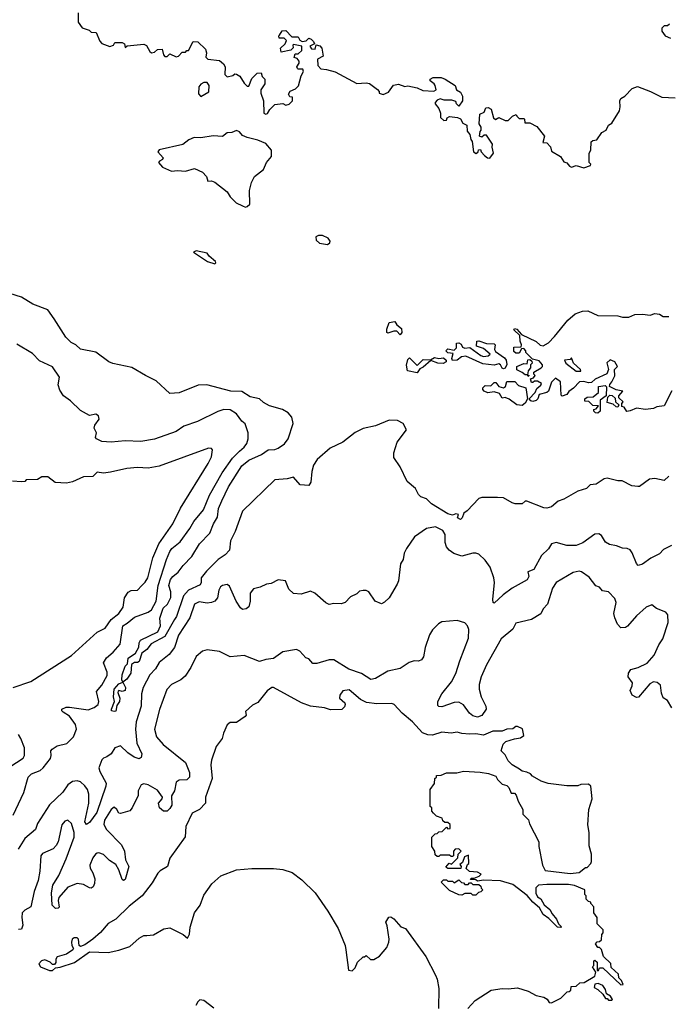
# Model space of a CAD drawing. Extents: x 1863118 to 1989590, y 394482 to 532474.
# Tile 132 of 215: x 1942712 to 1946911, y 440853 to 447230. Entities that reach past the tile are written whole.
import ezdxf

# ---------------------------------------------------------------- set-up
doc = ezdxf.new("R2010")
doc.units = 0

msp = doc.modelspace()

# ---------------------------------------------------------------- linework, layer by layer
at = {"layer": '0CON20XD'}
for points in [[(1943090, 447275), (1943090, 447215), (1943117, 447177), (1943161.7, 447161.7), (1943175, 447150), (1943208.3, 447148.3), (1943232.3, 447092.3), (1943245, 447076.7), (1943295, 447057.5), (1943320, 447065), (1943328.3, 447081.7), (1943345, 447082.5), (1943375, 447082.5), (1943390, 447075), (1943395, 447050), (1943408.3, 447061.7), (1943515, 447072.5), (1943533, 447063), (1943554.2, 447024.2), (1943565, 447016.7), (1943585, 447020), (1943605, 447037.5), (1943635, 447040), (1943643, 447003), (1943653, 446993), (1943667, 446993), (1943685, 447010), (1943725, 446990), (1943740, 446995), (1943765, 447020), (1943785, 447020), (1943795, 447030), (1943805, 447030), (1943835, 447090), (1943865, 447087.5), (1943915, 447040), (1943922.5, 447015), (1943918.3, 446988.3), (1943930, 446975), (1944005, 446966.7), (1944032.5, 446945), (1944043.3, 446925), (1944040, 446875), (1944055, 446860), (1944091.7, 446868.3), (1944105, 446880), (1944115, 446877.5), (1944137.5, 446865), (1944165, 446820), (1944185, 446800), (1944195, 446800), (1944215, 446850), (1944250, 446885), (1944276.4, 446886.4), (1944283, 446863), (1944300, 446845), (1944300, 446815), (1944273, 446777), (1944272.5, 446755), (1944290, 446705), (1944292.5, 446625), (1944305, 446617.5), (1944316.4, 446623.6), (1944330.7, 446649.3), (1944365, 446680), (1944415, 446687.5), (1944435, 446677.5), (1944456.1, 446683.9), (1944477.5, 446705), (1944478.3, 446728.3), (1944461.7, 446731.7), (1944453, 446747), (1944463.6, 446766.4), (1944497, 446783), (1944518.3, 446801.7), (1944533.6, 446866.4), (1944550, 446895), (1944545, 446910), (1944515, 446910), (1944510, 446915), (1944507.5, 446925), (1944521.7, 446948.3), (1944521.7, 446961.7), (1944508.3, 446978.3), (1944490, 446985), (1944495, 447010), (1944515, 447010), (1944538.3, 447031.7), (1944538.3, 447058.3), (1944485, 447070), (1944480, 447065), (1944481.7, 447048.3), (1944467, 447033), (1944405, 447020), (1944400, 447045), (1944430, 447075), (1944440, 447095), (1944425, 447110), (1944391.7, 447111.7), (1944390, 447125), (1944395, 447130), (1944411.7, 447158.3), (1944435, 447160), (1944475, 447120), (1944515, 447120), (1944526.7, 447096.7), (1944540, 447090), (1944567, 447093), (1944585, 447110), (1944600, 447105), (1944615, 447090), (1944620, 447075), (1944591.7, 447058.3), (1944601.7, 447041.7), (1944625, 447040), (1944632.5, 447067.5), (1944655, 447060), (1944667.5, 447045), (1944677.5, 446995), (1944640, 446975), (1944643, 446933), (1944661.2, 446911.2), (1944698.3, 446908.3), (1944755, 446893.3), (1944895, 446817.5), (1944955, 446822), (1944977.1, 446817.1), (1945029.3, 446779.3), (1945040, 446765), (1945040, 446755), (1945065, 446746.7), (1945099.5, 446760.5), (1945133, 446807), (1945165, 446812.5), (1945205, 446797.5), (1945225, 446802.5), (1945285, 446788), (1945322.5, 446772.5), (1945393, 446767), (1945407.5, 446775), (1945401.2, 446805), (1945395.9, 446815.9), (1945370, 446835), (1945370, 446845), (1945390, 446855), (1945415, 446855.8), (1945440, 446855), (1945467.5, 446845), (1945532.5, 446805), (1945540, 446775), (1945565, 446760), (1945580, 446735), (1945580, 446705), (1945555, 446670), (1945540, 446685), (1945535, 446700), (1945509.3, 446709.3), (1945459.3, 446709.3), (1945435, 446716.7), (1945415, 446710), (1945402.5, 446695), (1945402.5, 446685), (1945426.7, 446655), (1945436, 446624), (1945436.4, 446596.4), (1945458.3, 446578.3), (1945475, 446580), (1945480, 446595), (1945495, 446602.5), (1945546.4, 446596.4), (1945565, 446587.5), (1945580.7, 446560.7), (1945607, 446547), (1945608.3, 446508.3), (1945627, 446487), (1945633.6, 446453.6), (1945641.7, 446441.7), (1945650, 446375), (1945667, 446363), (1945680, 446375), (1945681.7, 446388.3), (1945695, 446390), (1945700, 446375), (1945720.7, 446350.7), (1945740, 446335), (1945755, 446332.5), (1945780, 446365), (1945770, 446405), (1945772.5, 446425), (1945735, 446482.5), (1945718.3, 446481.7), (1945705, 446470), (1945690, 446475), (1945693, 446507), (1945700, 446515), (1945700, 446535), (1945687.5, 446555), (1945691.7, 446618.3), (1945718.3, 446631.7), (1945730, 446660), (1945745, 446662.5), (1945765, 446650), (1945780, 446595), (1945793, 446583), (1945815, 446597.5), (1945855, 446577.5), (1945875, 446577.5), (1945903.6, 446606.4), (1945927, 446617), (1945930, 446605), (1945945, 446590), (1945975, 446590), (1945980, 446585), (1945981.7, 446561.7), (1946015, 446562.5), (1946059.3, 446539.3), (1946108.8, 446475), (1946100, 446435), (1946125, 446433.3), (1946147.7, 446407.7), (1946155, 446378.8), (1946213.9, 446343.9), (1946235, 446310), (1946255, 446302.5), (1946270.8, 446280.8), (1946285, 446276.2), (1946315, 446286.7), (1946365, 446270), (1946407.5, 446285), (1946410, 446295), (1946400, 446305), (1946400, 446365), (1946410, 446385), (1946411.7, 446438.3), (1946423, 446447), (1946448.3, 446451.7), (1946480.7, 446499.3), (1946510, 446515), (1946523.6, 446546.4), (1946545, 446560), (1946595, 446640), (1946600, 446665), (1946597.5, 446705), (1946605, 446720), (1946630, 446735), (1946677.5, 446785), (1946712.9, 446797.1), (1946795.5, 446765.5), (1946868.3, 446728.3), (1946955, 446724.3)], [(1946919.3, 447200.7), (1946905, 447190), (1946885, 447190), (1946870, 447175), (1946870, 447155), (1946890, 447125), (1946925, 447110)], [(1943885, 446732.5), (1943937, 446763), (1943940, 446805), (1943925, 446823.3), (1943905, 446822.5), (1943885, 446812.5), (1943872.5, 446795), (1943870.7, 446750.7), (1943885, 446732.5)], [(1944175, 446016.7), (1944185, 446020), (1944202.5, 446035), (1944200, 446125), (1944212.5, 446175), (1944232.5, 446215), (1944290.5, 446259.5), (1944310, 446305), (1944343.3, 446345), (1944342.5, 446385), (1944305, 446428.8), (1944255, 446450), (1944185, 446466.7), (1944155, 446481.2), (1944135, 446503.3), (1944115, 446512.5), (1944085, 446500), (1944055, 446497.5), (1944025, 446473.3), (1943965, 446478), (1943885, 446464.4), (1943842.1, 446467.9), (1943807.9, 446452.1), (1943768.8, 446421.2), (1943615, 446386.7), (1943607.5, 446375), (1943641.2, 446335), (1943637.5, 446325), (1943617.5, 446315), (1943611.2, 446305), (1943636.7, 446275), (1943695, 446248.8), (1943735, 446254), (1943785, 446250), (1943845, 446266), (1943895, 446243.8), (1943921.2, 446215), (1943930, 446185), (1943955, 446186.7), (1943975, 446178), (1944055, 446116.2), (1944075, 446083.3), (1944113.3, 446045), (1944155, 446023.8), (1944175, 446016.7)], [(1944705, 445773.3), (1944720, 445785), (1944722.5, 445795), (1944710, 445815), (1944673, 445833), (1944647, 445833), (1944630, 445825), (1944631.7, 445801.7), (1944653.9, 445783.9), (1944705, 445773.3)], [(1943975, 445650), (1943982.5, 445655), (1943980, 445665), (1943938.3, 445698.3), (1943925, 445717.5), (1943855, 445732.5), (1943837.5, 445725), (1943927.5, 445665), (1943975, 445650)], [(1946915, 444273.3), (1946885, 444246.2), (1946825, 444258), (1946790, 444255), (1946725, 444207.5), (1946715, 444206.7), (1946675, 444211.2), (1946613, 444243), (1946585, 444243.8), (1946515, 444260.8), (1946495, 444257.5), (1946445, 444222.7), (1946405, 444217.1), (1946380.8, 444195), (1946325, 444177.3), (1946235, 444124.6), (1946198.3, 444111.7), (1946154.7, 444075.3), (1946125, 444066.8), (1946105, 444067.7), (1945995, 444112.9), (1945985, 444112.5), (1945964.3, 444094.3), (1945920, 444095), (1945900.3, 444100.3), (1945845, 444133.3), (1945805, 444136.2), (1945705, 444136), (1945685, 444128.8), (1945610, 444050), (1945586.7, 444035), (1945576.1, 444003.9), (1945565, 443994), (1945546.7, 444005), (1945552.5, 444025), (1945535, 444028.8), (1945515, 444020.6), (1945485, 444030), (1945378.1, 444095), (1945345, 444126.9), (1945309.7, 444139.7), (1945294, 444155), (1945273.7, 444193.7), (1945220, 444240), (1945174.6, 444335), (1945133.6, 444395), (1945133.8, 444425), (1945156.2, 444495), (1945215.7, 444575), (1945194.4, 444615), (1945158, 444635), (1945103.4, 444636.6), (1945015, 444599.2), (1944935, 444582.5), (1944884, 444556), (1944804, 444495), (1944722, 444455), (1944637.3, 444382.7), (1944614.5, 444345.5), (1944602.7, 444305), (1944596.1, 444235), (1944585, 444214.2), (1944528, 444218), (1944485, 444266.7), (1944443.2, 444256.8), (1944365, 444250), (1944155, 444047.9), (1944108.2, 443915), (1944077.5, 443855), (1944070, 443795), (1944041.5, 443765), (1943998.2, 443735), (1943921.9, 443658.1), (1943887.7, 443615), (1943887.1, 443585), (1943880.5, 443569.5), (1943805.6, 443534.4), (1943772.3, 443497.7), (1943727.6, 443365), (1943715.5, 443344.5), (1943651.4, 443235), (1943562.8, 443187.2), (1943535, 443151.1), (1943503, 443127), (1943485, 443074.2), (1943475, 443066), (1943455, 443066.7), (1943435.9, 443054.1), (1943431.8, 442998.2), (1943405, 442958), (1943380, 442940), (1943397.8, 442905), (1943395, 442886.2), (1943375, 442880), (1943355, 442886), (1943349.5, 442880.5), (1943346.7, 442873.3), (1943361.4, 442835), (1943358.6, 442815), (1943342.1, 442787.9), (1943335, 442752.5), (1943325, 442748.8), (1943307.5, 442755), (1943305.8, 442765), (1943325.8, 442814.2), (1943319.3, 442845), (1943323.5, 442895), (1943355, 442928.1), (1943380, 442940), (1943374.3, 442954.3), (1943375, 442986.7), (1943395, 443042.9), (1943411.1, 443058.9), (1943414.7, 443095), (1943461.7, 443128.3), (1943482.7, 443167.3), (1943485.8, 443195), (1943495, 443212), (1943605.8, 443265), (1943624, 443305), (1943620.3, 443355), (1943641.2, 443418.8), (1943669.6, 443445), (1943691.5, 443488.5), (1943689.8, 443525), (1943677.5, 443565), (1943689.7, 443605), (1943703.4, 443625), (1943739, 443651), (1943770.9, 443695), (1943827.5, 443752.5), (1943876.5, 443835), (1943944.1, 443905), (1943967.7, 443965), (1943992.2, 444007.8), (1943999, 444065), (1944021.7, 444115), (1944065.2, 444205), (1944149.4, 444340.6), (1944195, 444378.3), (1944277.3, 444415), (1944321.9, 444445), (1944365, 444447), (1944385, 444454.8), (1944426.2, 444483.8), (1944451.1, 444515), (1944483, 444615), (1944474.1, 444655), (1944449.4, 444685), (1944414.6, 444704.6), (1944329.4, 444729.4), (1944291.3, 444751.3), (1944265, 444775.7), (1944205, 444787.1), (1944151.5, 444821.5), (1944080, 444825), (1943923.8, 444865), (1943867.8, 444862.2), (1943745, 444813.3), (1943685, 444810), (1943595, 444892.2), (1943526, 444925), (1943438.1, 444978.1), (1943315, 445004.4), (1943290, 445015), (1943205, 445076.2), (1943105, 445096.2), (1943075, 445123.8), (1943045, 445138.8), (1943011.2, 445175), (1942936.4, 445293.6), (1942895, 445351.2), (1942797.6, 445387.6), (1942725, 445434.1), (1942648, 445458)], [(1946934.2, 444825.8), (1946885, 444730), (1946837.5, 444722.5), (1946815, 444711.2), (1946764.1, 444705.9), (1946705, 444713.8), (1946665, 444696.7), (1946641.7, 444691.7), (1946625, 444720), (1946610, 444725), (1946610, 444745), (1946620, 444755), (1946591.7, 444781.7), (1946590, 444795), (1946617.5, 444825), (1946573, 444833), (1946530, 444855), (1946531.7, 444868.3), (1946546.7, 444885), (1946565.8, 444924.2), (1946563.3, 444965), (1946582.5, 444985), (1946565.8, 445015), (1946535, 445026.9), (1946512.9, 445007.1), (1946524.3, 444965), (1946514, 444936), (1946438.5, 444901.5), (1946415, 444880.8), (1946395, 444878.1), (1946365, 444887.5), (1946336.1, 444883.9), (1946297.1, 444842.9), (1946267.3, 444822.7), (1946255, 444803.3), (1946225, 444792.5), (1946217.5, 444797.5), (1946213.3, 444885), (1946180.7, 444909.3), (1946155, 444883.3), (1946136.3, 444823.7), (1946125, 444815.7), (1946076.2, 444803.8), (1946066, 444775), (1946055, 444764), (1946035, 444756.7), (1946021.7, 444761.7), (1946010, 444775), (1946050, 444815), (1946059.3, 444840.7), (1946085, 444863.3), (1946090, 444875), (1946065, 444890), (1946045, 444890), (1946035, 444880), (1946025, 444880), (1946020, 444905), (1946038.3, 444911.7), (1946050, 444925), (1946040, 444935), (1946041.7, 444948.3), (1946087.5, 444975), (1946097.5, 444985), (1946097.5, 444995), (1946075, 445020), (1946031.7, 445031.7), (1945990, 445075), (1945990, 445085), (1945975, 445100), (1945961.7, 445098.3), (1945945, 445070), (1945925, 445070), (1945911.7, 445081.7), (1945911.7, 445108.3), (1945958.3, 445111.7), (1945960, 445125), (1945951.7, 445148.3), (1945950, 445185), (1945911.7, 445221.7), (1945915, 445230), (1945930, 445225), (1945961.7, 445191.7), (1946056.1, 445146.1), (1946081.7, 445121.7), (1946101.7, 445118.3), (1946135, 445136.7), (1946175, 445177.5), (1946260, 445285), (1946307.5, 445325), (1946355, 445343.3), (1946390, 445345), (1946455, 445313.8), (1946585, 445313.3), (1946615, 445303.3), (1946655, 445303.3), (1946695, 445320), (1946745, 445322.5), (1946793, 445317), (1946825, 445326.7), (1946855, 445322.5), (1946878.3, 445308.3), (1946915, 445307.5)], [(1945175, 445190), (1945153.3, 445213.3), (1945135, 445213.3), (1945095, 445200), (1945090, 445205), (1945090, 445225), (1945105, 445270), (1945140, 445275), (1945153.6, 445253.6), (1945185, 445230), (1945186.7, 445205), (1945175, 445190)], [(1945845, 444968.8), (1945835, 444972.5), (1945825.8, 444995.8), (1945815, 445001.2), (1945785, 444992.5), (1945711.2, 445001.2), (1945600.7, 445050.7), (1945572.3, 445047.7), (1945545, 445026.2), (1945515, 445023.8), (1945510, 445035), (1945517.5, 445067.5), (1945483.6, 445073.6), (1945470, 445085), (1945485, 445097.5), (1945525, 445090), (1945540, 445105), (1945540, 445135), (1945555, 445137.5), (1945569.3, 445129.3), (1945579.3, 445109.3), (1945595, 445102), (1945627, 445107), (1945696.7, 445055), (1945715, 445048), (1945745.9, 445054.1), (1945757.5, 445065), (1945715, 445100), (1945670, 445115), (1945671.7, 445148.3), (1945685, 445150), (1945735, 445132.5), (1945785, 445130), (1945790, 445125), (1945786.7, 445095), (1945792, 445082), (1945850, 445040), (1945861.2, 445025), (1945866.4, 444996.4), (1945855, 444973.3), (1945845, 444968.8)], [(1942671.1, 442078.9), (1942739.1, 442225), (1942766.8, 442325), (1942788.5, 442345), (1942845, 442368.1), (1942865, 442383.8), (1942910.9, 442445), (1942916.7, 442465), (1942914.4, 442495), (1942922.9, 442505), (1942955, 442527.3), (1943017.8, 442542.2), (1943060, 442585), (1943079.7, 442635), (1943074.2, 442665), (1943035, 442718.4), (1942992.9, 442745), (1942984.3, 442755), (1942986, 442765), (1943013.1, 442776.9), (1943035, 442777.3), (1943155, 442760.4), (1943194, 442775), (1943219.4, 442795), (1943225.5, 442815), (1943210, 442880), (1943245, 442919.1), (1943278.1, 442981.9), (1943278.2, 443005), (1943254.6, 443065), (1943275, 443097.3), (1943317, 443133), (1943363.2, 443185), (1943380.8, 443305), (1943408.8, 443321.2), (1943455, 443361.5), (1943545, 443392.3), (1943565, 443408.2), (1943596.9, 443465), (1943608.5, 443565), (1943662, 443735), (1943683.4, 443785), (1943697.1, 443805), (1943750.7, 443849.3), (1943814.7, 443935), (1943839.4, 443980.6), (1943901.5, 444055), (1943940.3, 444149.7), (1944022.5, 444295), (1944090.6, 444389.4), (1944134.9, 444435.1), (1944165, 444461.2), (1944181.8, 444485), (1944191.8, 444515), (1944190.6, 444555), (1944173, 444613), (1944150.5, 444630.5), (1944115, 444677.1), (1944075, 444703.1), (1944035, 444705.6), (1943995, 444692.2), (1943862.6, 444627.4), (1943775, 444598), (1943725, 444563.8), (1943585, 444513.2), (1943497.4, 444497.4), (1943395, 444502.7), (1943304.6, 444494.6), (1943245, 444497.5), (1943208.8, 444515), (1943203.8, 444525), (1943210, 444555), (1943194, 444585), (1943198.8, 444605), (1943227.6, 444642.4), (1943222.9, 444665), (1943205, 444675.5), (1943165, 444666.2), (1943105, 444700), (1943041.2, 444761.2), (1942995.6, 444795), (1942971.9, 444831.9), (1942962.2, 444865), (1942970.8, 444915), (1942925, 444981.4), (1942840.6, 445020.6), (1942795, 445067.5), (1942695, 445129.2)], [(1945285, 444944), (1945222.5, 444955), (1945217, 444993), (1945225, 445030), (1945235, 445040), (1945285, 444990), (1945325, 445028.8), (1945371.7, 445028.3), (1945397, 445043), (1945425, 445036.2), (1945455, 445040), (1945473.3, 445025), (1945473.3, 445015), (1945454.1, 445004.1), (1945420, 445005), (1945375, 445022.5), (1945325, 444978.8), (1945301.7, 444968.3), (1945285, 444944)], [(1946005, 444920), (1946000, 444930), (1945985, 444930), (1945966.1, 444946.1), (1945931.7, 444961.7), (1945930, 444985), (1945975, 445002.5), (1945998.3, 445001.7), (1946001.7, 445028.3), (1946015, 445030), (1946028.3, 445018.3), (1946030, 445005), (1946020, 444995), (1946020, 444975), (1946003, 444957), (1946000, 444930), (1946010, 444925), (1946005, 444920)], [(1946345, 444953.3), (1946342.5, 444965), (1946297.5, 445005), (1946285, 445040), (1946275, 445030), (1946240, 445025), (1946247.5, 445005), (1946314.5, 444954.5), (1946345, 444953.3)], [(1945965, 444732.5), (1945930, 444735), (1945881.7, 444771.7), (1945855, 444782.5), (1945835, 444780), (1945818.8, 444808.8), (1945785, 444820), (1945743, 444813), (1945720, 444825), (1945710, 444835), (1945710, 444845), (1945725, 444860), (1945761.7, 444858.3), (1945785, 444880), (1945795, 444880), (1945813.9, 444853.9), (1945845, 444846.7), (1945857.5, 444855), (1945865, 444886.2), (1945917.7, 444887.7), (1945940.8, 444860.8), (1945990, 444845), (1946000, 444775), (1945985, 444747.5), (1945965, 444732.5)], [(1946455, 444682.5), (1946440, 444685), (1946430, 444695), (1946430, 444705), (1946445, 444710), (1946458.3, 444728.3), (1946421.7, 444731.7), (1946397, 444757), (1946370, 444760), (1946370, 444775), (1946385, 444786.2), (1946425, 444787.5), (1946460, 444815), (1946460, 444855), (1946501.7, 444861.7), (1946511.7, 444851.7), (1946510, 444795), (1946470, 444765), (1946470, 444695), (1946455, 444682.5)], [(1946585, 444720), (1946573, 444723), (1946555, 444740), (1946515, 444750), (1946520, 444785), (1946531.7, 444798.3), (1946547, 444797), (1946568.3, 444778.3), (1946570, 444755), (1946590, 444735), (1946585, 444720)], [(1942671.2, 442905), (1942785, 442944.4), (1943047.3, 443112.7), (1943215, 443263.1), (1943265, 443289.4), (1943305, 443344.6), (1943355, 443384.7), (1943381.4, 443425), (1943390, 443485), (1943415, 443521.9), (1943435, 443533.6), (1943475, 443535.8), (1943503.1, 443565), (1943525, 443586.9), (1943541.3, 443615), (1943574.2, 443745), (1943613.6, 443836.4), (1943704.3, 443965.7), (1943753.9, 444066.1), (1943932.9, 444355), (1943955, 444400), (1943960, 444445), (1943953.6, 444453.6), (1943935, 444454.2), (1943615, 444339.5), (1943545, 444325.5), (1943475, 444329.5), (1943405, 444323.3), (1943300.6, 444299.4), (1943255, 444294.2), (1943215, 444300), (1943185, 444271.2), (1943125, 444268.8), (1943055, 444236.7), (1943015, 444227.5), (1942943, 444233), (1942895, 444270), (1942855, 444270), (1942827, 444253), (1942755, 444250), (1942745, 444240), (1942725, 444237.5), (1942665, 444242.5)], [(1946932, 443825), (1946880.9, 443799.1), (1946855, 443770), (1946798.1, 443741.9), (1946745, 443704.2), (1946716.2, 443696.2), (1946705, 443707.5), (1946677.7, 443777.7), (1946665, 443795.7), (1946645, 443805.7), (1946615, 443807.5), (1946575, 443822.9), (1946530.5, 443830.5), (1946505, 443846.7), (1946479.1, 443889.1), (1946460.5, 443900.5), (1946435, 443898.8), (1946357.3, 443842.7), (1946315, 443824.6), (1946255, 443825.4), (1946185, 443844.5), (1946155, 443835.5), (1946135, 443804.2), (1946089.7, 443760.3), (1946040.4, 443669.6), (1946001.2, 443655), (1946009.4, 443625), (1945997.6, 443602.4), (1945901.5, 443548.5), (1945842.9, 443505), (1945785, 443451.2), (1945777.5, 443455), (1945776.2, 443475), (1945785.4, 443585), (1945782.7, 443615), (1945757.5, 443685), (1945725, 443729.6), (1945685, 443767.7), (1945665, 443775.4), (1945645, 443775.4), (1945575, 443756.4), (1945522.6, 443772.6), (1945492.2, 443795), (1945475.9, 443815.9), (1945467.7, 443845), (1945467.7, 443895), (1945451.9, 443921.9), (1945405, 443946.5), (1945345, 443934.2), (1945269.1, 443880.9), (1945215.8, 443805), (1945201.4, 443775), (1945194.3, 443735), (1945178.1, 443705), (1945164.3, 443595), (1945155.5, 443574.5), (1945105, 443486.7), (1945075, 443456.7), (1945055, 443446.7), (1945013.6, 443463.6), (1944973.6, 443523.6), (1944955, 443532.5), (1944935, 443533.3), (1944911.2, 443528.8), (1944895, 443512.5), (1944855, 443492.5), (1944820, 443455), (1944793, 443447), (1944745, 443450), (1944715, 443443.3), (1944695, 443452.5), (1944622.5, 443515), (1944595, 443530), (1944535, 443510), (1944485, 443513.3), (1944455, 443542.5), (1944432.5, 443595), (1944385, 443602), (1944340.5, 443579.5), (1944310, 443575), (1944270, 443555), (1944225, 443543.3), (1944203.8, 443515), (1944203.8, 443465), (1944195, 443427.5), (1944177.5, 443415), (1944155, 443410), (1944140.9, 443420.9), (1944114.1, 443464.1), (1944071.7, 443561.7), (1944055, 443572.5), (1944025, 443566.7), (1944013.3, 443556.7), (1944001.5, 443535), (1943993.1, 443485), (1943975.7, 443464.3), (1943954.8, 443455.2), (1943925, 443452.3), (1943875, 443460), (1943844.6, 443445), (1943813.8, 443356.2), (1943741, 443245), (1943715, 443163.3), (1943681.1, 443118.9), (1943615, 443066.9), (1943591.8, 443025), (1943555, 442987.1), (1943511.9, 442905), (1943501.1, 442865), (1943497.8, 442785), (1943467.4, 442682.6), (1943462.7, 442635), (1943470.3, 442545), (1943503.3, 442475), (1943498.8, 442451.2), (1943485, 442443.8), (1943454.2, 442454.2), (1943411.9, 442481.9), (1943365, 442527.8), (1943328.1, 442515), (1943304.8, 442475.2), (1943276.4, 442456.4), (1943255, 442448.2), (1943243.4, 442436.6), (1943225.8, 442385), (1943230.5, 442360.5), (1943271.3, 442285), (1943269.6, 442265), (1943210.9, 442095), (1943165, 442030.4), (1943145, 442016.7), (1943134.2, 442035), (1943160.5, 442155), (1943160, 442215), (1943150.7, 442245), (1943135, 442268.6), (1943105, 442294.7), (1943085, 442300), (1943055, 442295.2), (1943024.2, 442275), (1942992.1, 442227.9), (1942905.9, 442145), (1942828.7, 442025), (1942813.8, 441985), (1942745, 441926.9), (1942702.3, 441857.8)], [(1946935, 442774), (1946905, 442821.1), (1946877.5, 442837.5), (1946867.4, 442867.4), (1946860.8, 442920.8), (1946838.5, 442938.5), (1946815, 442940.9), (1946791.2, 442928.8), (1946718.3, 442841.7), (1946705, 442839.3), (1946677.9, 442855), (1946664.6, 442885), (1946677.9, 442915), (1946678.8, 442935), (1946651.9, 442975), (1946652.5, 442997.5), (1946668.9, 443021.1), (1946715.3, 443034.7), (1946775, 443063.5), (1946819.5, 443115), (1946849.2, 443180.8), (1946875, 443220), (1946910, 443325), (1946908, 443375), (1946895, 443393.8), (1946835, 443416.7), (1946805, 443440), (1946767.5, 443425), (1946705, 443368.8), (1946647.9, 443302.1), (1946635, 443293.8), (1946605, 443292.5), (1946583.3, 443315), (1946564.1, 443355.9), (1946559.4, 443385), (1946573.1, 443455), (1946565, 443482), (1946525, 443524), (1946485, 443531.2), (1946466, 443555), (1946443, 443563), (1946399.3, 443619.3), (1946348.8, 443655), (1946335, 443657.8), (1946295, 443650), (1946184.4, 443585), (1946162.4, 443547.6), (1946129.1, 443445), (1946100.9, 443415), (1946085, 443382.9), (1946025, 443345.4), (1945925, 443322.5), (1945905, 443283.5), (1945830, 443220), (1945735, 443050.8), (1945700.4, 442975), (1945686.8, 442925), (1945686.2, 442895), (1945700.4, 442845), (1945729.1, 442785), (1945731.8, 442765), (1945705, 442723.1), (1945675, 442713.3), (1945645, 442722.5), (1945625, 442739.6), (1945585, 442793.6), (1945555, 442810), (1945525, 442808.2), (1945445, 442780.5), (1945425, 442782), (1945419.4, 442789.4), (1945420, 442815), (1945445.5, 442865), (1945508.5, 442941.5), (1945536.8, 442995), (1945561.5, 443078.5), (1945617.1, 443225), (1945619.7, 443279.7), (1945612, 443305), (1945593, 443323), (1945545, 443338), (1945445, 443329.4), (1945422.6, 443317.4), (1945385, 443278), (1945365, 443246.2), (1945338.1, 443165), (1945325.7, 443104.3), (1945313.3, 443085), (1945295, 443076.2), (1945265, 443078), (1945233.8, 443066.2), (1945175, 443029.1), (1945095, 443010), (1945015, 442963.6), (1944985, 442956.4), (1944925.8, 442995.8), (1944842.9, 443022.9), (1944745, 443083.4), (1944715, 443085.3), (1944635, 443060), (1944610, 443060), (1944585, 443091.4), (1944565, 443097.1), (1944525, 443139.6), (1944505, 443150.3), (1944415, 443135.7), (1944355, 443092.2), (1944305, 443086.2), (1944265, 443072.8), (1944165, 443112.8), (1944075, 443104.7), (1944005, 443138.9), (1943925, 443148.6), (1943895, 443140.8), (1943855.8, 443105), (1943821.1, 443035), (1943782.6, 442977.4)], [(1943782.6, 442977.4), (1943755, 442954.5), (1943695.3, 442924.7), (1943665, 442892.5), (1943616.7, 442763.3), (1943585.5, 442635), (1943598.9, 442585), (1943641.8, 442535), (1943785, 442420), (1943811.2, 442355), (1943811.8, 442325), (1943795, 442307.5), (1943745, 442305.6), (1943725, 442292), (1943713.6, 442235), (1943695.6, 442204.4), (1943696.7, 442143.3), (1943685, 442120.8), (1943666.7, 442105), (1943643.3, 442105), (1943617.1, 442125), (1943612, 442155), (1943635, 442183.3), (1943636, 442195), (1943605, 442239.2), (1943545, 442274.2), (1943515, 442282), (1943498.8, 442275), (1943480, 442235), (1943480, 442205), (1943440.8, 442125), (1943425, 442106.2), (1943365, 442090), (1943355, 442092), (1943341.4, 442115), (1943325, 442129.4), (1943305, 442115.6), (1943261.2, 442045), (1943257.4, 442017.4), (1943274.5, 441985), (1943370.9, 441885), (1943391.8, 441845), (1943398.1, 441788.1), (1943418.6, 441745), (1943395, 441660.8), (1943385, 441654.2), (1943375, 441661.4), (1943354.6, 441725), (1943335, 441758.6), (1943294.2, 441785), (1943255, 441822.9), (1943225, 441834.4), (1943215, 441832.2), (1943202.2, 441825), (1943185, 441800.8), (1943166.7, 441755), (1943169.4, 441735), (1943186.9, 441705), (1943198.1, 441665), (1943197.1, 441635), (1943187, 441613), (1943175, 441605.5), (1943165, 441606.9), (1943125, 441628.7), (1943085, 441636.2), (1943025, 441612.8), (1942965.4, 441545), (1942960.6, 441525), (1942967.1, 441482.9), (1942962.5, 441475), (1942945, 441473.5), (1942923.1, 441495), (1942917.8, 441575), (1942926.1, 441625), (1942965, 441687.1), (1943013.5, 441795), (1943065.3, 441935), (1943065.3, 441965), (1943047.5, 442025), (1943025, 442045.8), (1943005, 442040), (1942984.4, 442015), (1942960.5, 441905), (1942949.2, 441880.8), (1942929.2, 441860.8), (1942860.8, 441829.2), (1942848.5, 441815), (1942843.5, 441715), (1942831.2, 441655), (1942806, 441584), (1942785.3, 441485), (1942745, 441463.8), (1942728.7, 441445), (1942725.3, 441414.7), (1942733.8, 441365), (1942725, 441340.4), (1942705, 441337.8)], [(1945614.4, 440825.6), (1945661.3, 440878.7), (1945765, 440943.8), (1945835, 440956.2), (1945875, 440953.3), (1945935, 440960), (1946005, 440938.8), (1946055, 440911.2), (1946105, 440900), (1946126.4, 440886.4), (1946140, 440865), (1946155, 440863.3), (1946215, 440892.9), (1946257, 440933), (1946270, 440935), (1946280, 440945), (1946281.7, 440968.3), (1946315, 440970), (1946337.5, 440992.5), (1946367.5, 440995), (1946436.7, 441035), (1946441.7, 441061.7), (1946420, 441095), (1946430, 441105), (1946430, 441135), (1946435, 441140), (1946450, 441125), (1946451.7, 441071.7), (1946458.3, 441071.7), (1946465, 441090), (1946488.3, 441088.3), (1946605, 440980), (1946618.3, 440981.7), (1946608.3, 441008.3), (1946590, 441025), (1946588.3, 441048.3), (1946541.7, 441091.7), (1946538.3, 441118.3), (1946491.7, 441161.7), (1946478.3, 441208.3), (1946465, 441220), (1946455, 441220), (1946440, 441245), (1946451.7, 441258.3), (1946465, 441260), (1946478.3, 441271.7), (1946480, 441305), (1946490, 441315), (1946490, 441335), (1946450, 441375), (1946450, 441415), (1946430, 441445), (1946430, 441485), (1946410, 441505), (1946410, 441515), (1946395, 441520), (1946380, 441535), (1946380, 441555), (1946370, 441565), (1946370, 441595), (1946305, 441623.3), (1946265, 441630), (1946125, 441630), (1946070, 441625), (1946053, 441607), (1946053.6, 441573.6), (1946065, 441550), (1946085.9, 441535.9), (1946108.3, 441498.3), (1946145, 441466.7), (1946158.8, 441438.8), (1946186.7, 441405), (1946200, 441375), (1946220, 441355), (1946215, 441350), (1946195, 441352.5), (1946138, 441408), (1946101.2, 441435), (1946078, 441478), (1946033.8, 441515), (1945998.6, 441558.6), (1945905, 441630), (1945825, 441652.5), (1945715, 441657.5), (1945675, 441650), (1945665, 441660), (1945631.7, 441661.7), (1945635, 441670), (1945655, 441670), (1945687, 441683), (1945700, 441695), (1945675, 441710), (1945625, 441712.5), (1945601.7, 441731.7), (1945611.7, 441758.3), (1945620, 441765), (1945618.3, 441818.3), (1945591.7, 441808.3), (1945578.3, 441771.7), (1945561.7, 441758.3), (1945570, 441745), (1945568.3, 441731.7), (1945485, 441732.5), (1945471.7, 441741.7), (1945491.7, 441768.3), (1945508.3, 441761.7), (1945548.3, 441801.7), (1945550, 441825), (1945570, 441845), (1945555, 441860), (1945531.7, 441858.3), (1945520, 441845), (1945520, 441815), (1945515, 441810), (1945505, 441810), (1945495, 441820), (1945435, 441820), (1945425, 441810), (1945415, 441810), (1945401.7, 441821.7), (1945400, 441845), (1945380, 441875), (1945380, 441935), (1945401.7, 441958.3), (1945415, 441960), (1945425, 441970), (1945448.3, 441971.7), (1945475, 442000), (1945485, 441990), (1945498.3, 441991.7), (1945498.3, 442018.3), (1945485, 442030), (1945465, 442030), (1945451.7, 442041.7), (1945448.3, 442058.3), (1945411.7, 442071.7), (1945391.7, 442091.7), (1945380, 442105), (1945380, 442125), (1945370, 442135), (1945370, 442245), (1945397, 442283), (1945400, 442315), (1945410, 442325), (1945410, 442335), (1945441.7, 442338.3), (1945475, 442352.5), (1945543, 442353), (1945585, 442362.5), (1945693, 442357), (1945747, 442347), (1945795, 442330), (1945805, 442310), (1945835, 442280), (1945865, 442270), (1945878.3, 442258.3), (1945895, 442220), (1945915, 442220), (1945927, 442207), (1945938.3, 442168.3), (1945970, 442115), (1945970, 442085), (1946007, 442047), (1946013, 442023), (1946072.5, 441905), (1946073.3, 441875), (1946097.5, 441755), (1946115, 441720), (1946275, 441700.8), (1946335, 441707.5), (1946375, 441740), (1946385, 441740), (1946410, 441765), (1946413, 441777), (1946413.3, 441825), (1946399.3, 441879.3), (1946398.8, 441965), (1946391.2, 442015), (1946396.7, 442115), (1946417.5, 442185), (1946410, 442265), (1946395, 442280), (1946345, 442277.5), (1946325, 442267.5), (1946255, 442267.5), (1946133.6, 442283.6), (1946088.3, 442298.3), (1946031.7, 442331.7), (1946020, 442345), (1945995, 442357.5), (1945965, 442362.5), (1945947, 442377), (1945900, 442405), (1945875, 442430), (1945855, 442470), (1945830, 442495), (1945843, 442537), (1945860, 442555), (1945915, 442573.3), (1945955, 442578.8), (1945976.7, 442595), (1945968.3, 442638.3), (1945935, 442652.5), (1945925, 442652.5), (1945905, 442637.5), (1945865, 442636), (1945835, 442621.2), (1945775, 442621.4), (1945715, 442595.6), (1945665, 442605.6), (1945625, 442602), (1945575, 442607.5), (1945545, 442616.4), (1945505, 442610), (1945445, 442615.6), (1945385, 442596.2), (1945355, 442598.8), (1945320.9, 442610.9), (1945255, 442683.3), (1945189.1, 442739.1), (1945137.5, 442795), (1945121.7, 442801.7), (1945025, 442799.4), (1944957.8, 442807.8), (1944918.2, 442828.2), (1944845, 442890), (1944805, 442883.8), (1944783.8, 442855), (1944782.5, 442835), (1944816.4, 442806.4), (1944820, 442795), (1944815, 442780), (1944797, 442763), (1944725, 442760), (1944685, 442772.5), (1944595, 442783.3), (1944536.1, 442806.1), (1944355, 442904), (1944345, 442904.2), (1944315, 442884.4), (1944255, 442807.1), (1944219.5, 442790.5), (1944175, 442750), (1944177.5, 442725), (1944173, 442717), (1944115, 442677.5), (1944075, 442677.5), (1944055, 442662.5), (1944030.8, 442609.2), (1944024, 442575), (1943985, 442523.3), (1943954.4, 442435), (1943950.4, 442405), (1943957.5, 442315), (1943915.5, 442195), (1943914.2, 442155), (1943876.2, 442115), (1943829.2, 442090.8), (1943787.7, 442005), (1943782.8, 441937.2), (1943685, 441798.8), (1943669.2, 441745), (1943621.5, 441718.5), (1943607.5, 441702.5), (1943570.6, 441639.4), (1943505, 441555.6), (1943421.1, 441488.9), (1943334.7, 441405.3), (1943285, 441375.6), (1943235, 441317.5), (1943186, 441274), (1943135, 441239.2), (1943105, 441227.5), (1943097.5, 441235), (1943094.2, 441275), (1943085, 441282.9), (1943065, 441284.4), (1943051.8, 441275), (1943048, 441255), (1943049.5, 441235), (1943060, 441215), (1943056.7, 441205), (1943015, 441178.8), (1942955, 441160), (1942946.7, 441145), (1942946.7, 441123.3), (1942938.3, 441111.7), (1942925, 441110), (1942910, 441125), (1942875, 441141.2), (1942853.3, 441135), (1942836.7, 441115), (1942846.4, 441096.4), (1942905, 441072.5), (1942925, 441072.5), (1942945, 441090), (1942975, 441093.3), (1943067, 441123), (1943165, 441193.3), (1943285, 441188.8), (1943355, 441203.8), (1943425, 441228.6), (1943485, 441282), (1943515, 441299.2), (1943535, 441298.1), (1943577.6, 441302.4), (1943645, 441342.5), (1943685, 441348), (1943770, 441305), (1943798.3, 441281.7), (1943811.7, 441308.3), (1943817, 441353), (1943844, 441445), (1943880, 441495), (1943905, 441560), (1943955.5, 441634.5), (1944014.2, 441685), (1944115, 441723.1), (1944215, 441732.5), (1944355, 441733.1), (1944416.8, 441726.8), (1944475.8, 441705.8), (1944539.5, 441659.5), (1944625.9, 441575.9), (1944707, 441457), (1944773.8, 441345), (1944820, 441235), (1944823.8, 441205), (1944840, 441075), (1944865, 441070), (1944885, 441090), (1944900, 441125), (1944935, 441160), (1944945, 441160), (1944955, 441170), (1944983, 441143), (1945005, 441142.5), (1945042.5, 441165), (1945088.3, 441221.7), (1945102.5, 441255), (1945103.3, 441275), (1945091.7, 441361.7), (1945082.5, 441385), (1945101.7, 441418.3), (1945115, 441420), (1945135, 441407.5), (1945180, 441355), (1945210, 441345), (1945342.3, 441162.3), (1945405, 441042.5), (1945416, 441015), (1945426, 440955), (1945424, 440825)], [(1942648.8, 442391.2), (1942735, 442447.8), (1942744.6, 442465), (1942743.5, 442515), (1942720, 442575), (1942705, 442600.6)], [(1945665, 441560), (1945645, 441560), (1945635, 441570), (1945595, 441570), (1945575, 441560), (1945555, 441562.5), (1945495, 441590), (1945440, 441645), (1945455, 441660), (1945475, 441660), (1945485, 441650), (1945515, 441650), (1945525, 441640), (1945555, 441660), (1945571.7, 441641.7), (1945585, 441640), (1945595, 441630), (1945615, 441630), (1945625, 441640), (1945635, 441640), (1945645, 441630), (1945685, 441630), (1945698.3, 441618.3), (1945700, 441605), (1945710, 441595), (1945698.3, 441581.7), (1945681.7, 441578.3), (1945665, 441560)], [(1946545, 440880), (1946550, 440885), (1946537.5, 440905), (1946511.7, 440921.7), (1946505, 440950), (1946487.5, 440975), (1946457.7, 440987.7), (1946435, 440982.5), (1946431.7, 440961.7), (1946455, 440950), (1946488.3, 440918.3), (1946505, 440890), (1946515, 440890), (1946525, 440880), (1946545, 440880)], [(1943968.3, 440828.3), (1943905, 440877.5), (1943878.3, 440881.7), (1943865, 440870), (1943852.5, 440845)]]:
    msp.add_lwpolyline(points, dxfattribs=at)

doc.saveas('drawing.dxf')
